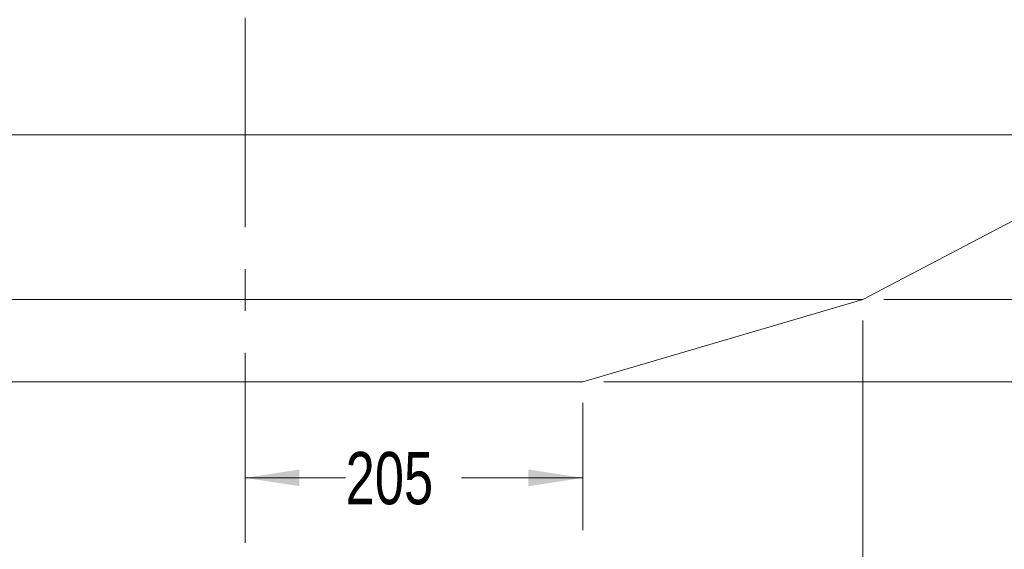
# Model space of a CAD drawing. Header units: millimetres. Extents: x 127 to 4201, y 49 to 2729.
# Tile 3 of 44: x 673 to 1270, y 946 to 1267. Entities that reach past the tile are written whole.
import ezdxf

# ---------------------------------------------------------------- set-up
doc = ezdxf.new("R2010")
doc.units = ezdxf.units.MM
doc.header["$LTSCALE"] = 10
doc.linetypes.add('CENTERX2', pattern=[20.32, 12.7, -2.54, 2.54, -2.54])
doc.styles.add('SLDTEXTSTYLE0', font='TXT', dxfattribs={"width": 0.75})
doc.dimstyles.new('SLDDIMSTYLE0', dxfattribs={"dimtxt": 31.75, "dimasz": 33.02, "dimexe": 0, "dimexo": 0.0625, "dimgap": 7.9375, "dimtad": 0, "dimtih": 1, "dimtoh": 1, "dimdec": 0, "dimrnd": 1e-09, "dimzin": 12, "dimdsep": 46, "dimtxsty": 'SLDTEXTSTYLE0', "dimsah": 1, "dimcen": 0.09, "dimadec": 0, "dimazin": 3, "dimtfac": 1, "dimtdec": 0, "dimtofl": 0, "dimtmove": 0, "dimatfit": 3, "dimfxl": 1, "dimfrac": 2, "dimtolj": 1, "dimtzin": 12, "dimarcsym": 0})
doc.dimstyles.new('SLDDIMSTYLE1', dxfattribs={"dimtxt": 31.75, "dimasz": 33.02, "dimexe": 0, "dimexo": 0.0625, "dimgap": 7.9375, "dimtad": 0, "dimtih": 1, "dimtoh": 1, "dimdec": 0, "dimrnd": 1e-09, "dimzin": 12, "dimdsep": 46, "dimtxsty": 'SLDTEXTSTYLE0', "dimsah": 1, "dimcen": 0.09, "dimadec": 0, "dimazin": 3, "dimtfac": 1, "dimtdec": 0, "dimtmove": 0, "dimatfit": 0, "dimfxl": 1, "dimfrac": 2, "dimtolj": 1, "dimtzin": 12, "dimarcsym": 0})

# ---------------------------------------------------------------- blocks, each defined once
blk = doc.blocks.new('_D')
at = {"color": 7, "linetype": 'Continuous', "lineweight": 0}
for p, q in [((1374.66, 1184.72), (1374.66, 826.06)), ((809.66, 937.11), (809.66, 826.06)), ((809.66, 857.81), (1072.22, 857.81)), ((1374.66, 857.81), (1142.6, 857.81))]:
    blk.add_line(p, q, dxfattribs=at)
for points in [[(809.66, 857.81), (842.68, 852.73), (842.68, 862.89)], [(1374.66, 857.81), (1341.64, 862.89), (1341.64, 852.73)]]:
    blk.add_solid(points, dxfattribs=at)
at = {"color": 7, "linetype": 'Continuous', "lineweight": 0, "insert": (1072.22, 873.54), "char_height": 31.75, "attachment_point": 1, "style": 'SLDTEXTSTYLE0'}
blk.add_mtext('565', dxfattribs=at)
blk = doc.blocks.new('_D_1')
at = {"color": 7, "linetype": 'Continuous', "lineweight": 0}
for p, q in [((1184.66, 1084.72), (1184.66, 882.7)), ((809.66, 937.11), (809.66, 882.7)), ((809.66, 914.45), (981.53, 914.45)), ((1184.66, 914.45), (1051.91, 914.45))]:
    blk.add_line(p, q, dxfattribs=at)
for points in [[(809.66, 914.45), (842.68, 909.37), (842.68, 919.53)], [(1184.66, 914.45), (1151.64, 919.53), (1151.64, 909.37)]]:
    blk.add_solid(points, dxfattribs=at)
at = {"color": 7, "linetype": 'Continuous', "lineweight": 0, "insert": (981.53, 930.18), "char_height": 31.75, "attachment_point": 1, "style": 'SLDTEXTSTYLE0'}
blk.add_mtext('375', dxfattribs=at)
blk = doc.blocks.new('_D_2')
at = {"color": 7, "linetype": 'Continuous', "lineweight": 0}
for p, q in [((1014.66, 1034.72), (1014.66, 957.49)), ((809.66, 989.24), (870.7, 989.24)), ((1014.66, 989.24), (941.08, 989.24))]:
    blk.add_line(p, q, dxfattribs=at)
for points in [[(809.66, 989.24), (842.68, 984.16), (842.68, 994.32)], [(1014.66, 989.24), (981.64, 994.32), (981.64, 984.16)]]:
    blk.add_solid(points, dxfattribs=at)
at = {"color": 7, "linetype": 'Continuous', "lineweight": 0, "insert": (870.7, 1004.97), "char_height": 31.75, "attachment_point": 1, "style": 'SLDTEXTSTYLE0'}
blk.add_mtext('205', dxfattribs=at)
blk = doc.blocks.new('_D_5')
at = {"color": 7, "linetype": 'Continuous', "lineweight": 0}
for p, q in [((1534.66, 1197.42), (1534.66, 1260.92)), ((1387.36, 1197.42), (1566.41, 1197.42)), ((1197.36, 1097.42), (1566.41, 1097.42)), ((1534.66, 1097.42), (1534.66, 1033.92))]:
    blk.add_line(p, q, dxfattribs=at)
for points in [[(1534.66, 1197.42), (1539.74, 1230.44), (1529.58, 1230.44)], [(1534.66, 1097.42), (1529.58, 1064.4), (1539.74, 1064.4)]]:
    blk.add_solid(points, dxfattribs=at)
at = {"color": 7, "linetype": 'Continuous', "lineweight": 0, "insert": (1499.47, 1157.61), "char_height": 31.75, "attachment_point": 1, "style": 'SLDTEXTSTYLE0'}
blk.add_mtext('100', dxfattribs=at)
blk = doc.blocks.new('_D_6')
at = {"color": 7, "linetype": 'Continuous', "lineweight": 0}
for p, q in [((1446.73, 1097.42), (1446.73, 1160.92)), ((1197.36, 1097.42), (1478.48, 1097.42)), ((1027.36, 1047.42), (1478.48, 1047.42)), ((1446.73, 963.79), (1446.73, 1047.42)), ((1510.23, 963.79), (1446.73, 963.79))]:
    blk.add_line(p, q, dxfattribs=at)
for points in [[(1446.73, 1097.42), (1451.81, 1130.44), (1441.65, 1130.44)], [(1446.73, 1047.42), (1441.65, 1014.4), (1451.81, 1014.4)]]:
    blk.add_solid(points, dxfattribs=at)
at = {"color": 7, "linetype": 'Continuous', "lineweight": 0, "insert": (1510.23, 979.52), "char_height": 31.75, "attachment_point": 1, "style": 'SLDTEXTSTYLE0'}
blk.add_mtext('50', dxfattribs=at)
blk = doc.blocks.new('_D_7')
at = {"color": 7, "linetype": 'Continuous', "lineweight": 0}
for p, q in [((1387.36, 1472.42), (1707.09, 1472.42)), ((1675.34, 1472.42), (1675.34, 1262.99)), ((1675.34, 1047.42), (1675.34, 1206.14)), ((1027.36, 1047.42), (1707.09, 1047.42))]:
    blk.add_line(p, q, dxfattribs=at)
for centre, start, end in [((1690.55, 1231.34), 153.43495, 206.56505), ((1660.13, 1231.34), 333.43495, 26.56505)]:
    blk.add_arc(centre, 56.35, start, end, dxfattribs=at)
for points in [[(1675.34, 1472.42), (1670.26, 1439.4), (1680.42, 1439.4)], [(1675.34, 1047.42), (1680.42, 1080.44), (1670.26, 1080.44)]]:
    blk.add_solid(points, dxfattribs=at)
at = {"color": 7, "linetype": 'Continuous', "lineweight": 0, "insert": (1640.15, 1247.07), "char_height": 31.75, "attachment_point": 1, "style": 'SLDTEXTSTYLE0'}
blk.add_mtext('425', dxfattribs=at)

msp = doc.modelspace()

# ---------------------------------------------------------------- linework, layer by layer
at = {"color": 7, "linetype": 'CENTERX2', "lineweight": 0}
msp.add_line((809.656188, 2487.486384), (809.656188, 949.811373), dxfattribs=at)
at = {"color": 7, "linetype": 'Continuous', "lineweight": 15}
for p, q in [((244.656191, 1197.416035), (809.656188, 1197.416035)), ((809.656188, 1197.416035), (1374.656186, 1197.416035)), ((1184.656188, 1097.416071), (1374.656186, 1197.416035)), ((434.656188, 1097.416071), (809.656188, 1097.416071)), ((809.656188, 1097.416071), (1184.656188, 1097.416071)), ((1014.656187, 1047.416119), (1184.656188, 1097.416071)), ((604.65619, 1047.416119), (809.656188, 1047.416119)), ((809.656188, 1047.416119), (1014.656187, 1047.416119))]:
    msp.add_line(p, q, dxfattribs=at)

# ---------------------------------------------------------------- dimensions: what is measured, and where the dimension line sits
at = {"color": 7, "linetype": 'Continuous', "lineweight": 0}
dim = msp.add_linear_dim(base=(1675.341063, 1472.416062), p1=(1014.656188, 1047.416062), p2=(1374.656188, 1472.416062), angle=90, text='(<>)', dimstyle='SLDDIMSTYLE0', dxfattribs=at)
dim.commit()
dim.dimension.update_dxf_attribs({"geometry": '_D_7', "text_midpoint": (1675.341063, 1234.566004), "dimtype": 160})
for base, p1, p2, picture, middle in [((1534.656188, 1097.416062), (1374.656188, 1197.416062), (1184.656188, 1097.416062), '_D_5', (1534.656188, 1141.880806)), ((1446.731782, 1047.416062), (1184.656188, 1097.416062), (1014.656188, 1047.416062), '_D_6', (1446.731782, 963.791527))]:
    dim = msp.add_linear_dim(base=base, p1=p1, p2=p2, angle=90, dimstyle='SLDDIMSTYLE1', dxfattribs=at)
    dim.commit()
    dim.dimension.update_dxf_attribs({"geometry": picture, "text_midpoint": middle, "dimtype": 160})
for base, p1, p2, picture, middle in [((1374.656188, 857.813722), (809.656188, 949.811373), (1374.656188, 1197.416062), '_D', (1107.411801, 857.813722)), ((809.656188, 914.453763), (1184.656188, 1097.416062), (809.656188, 949.811373), '_D_1', (1016.72373, 914.453763)), ((809.656188, 989.238937), (1014.656188, 1047.416062), (809.656188, 949.811373), '_D_2', (905.893139, 989.238937))]:
    dim = msp.add_linear_dim(base=base, p1=p1, p2=p2, dimstyle='SLDDIMSTYLE0', dxfattribs=at)
    dim.commit()
    dim.dimension.update_dxf_attribs({"geometry": picture, "text_midpoint": middle, "dimtype": 160})

doc.saveas('drawing.dxf')
